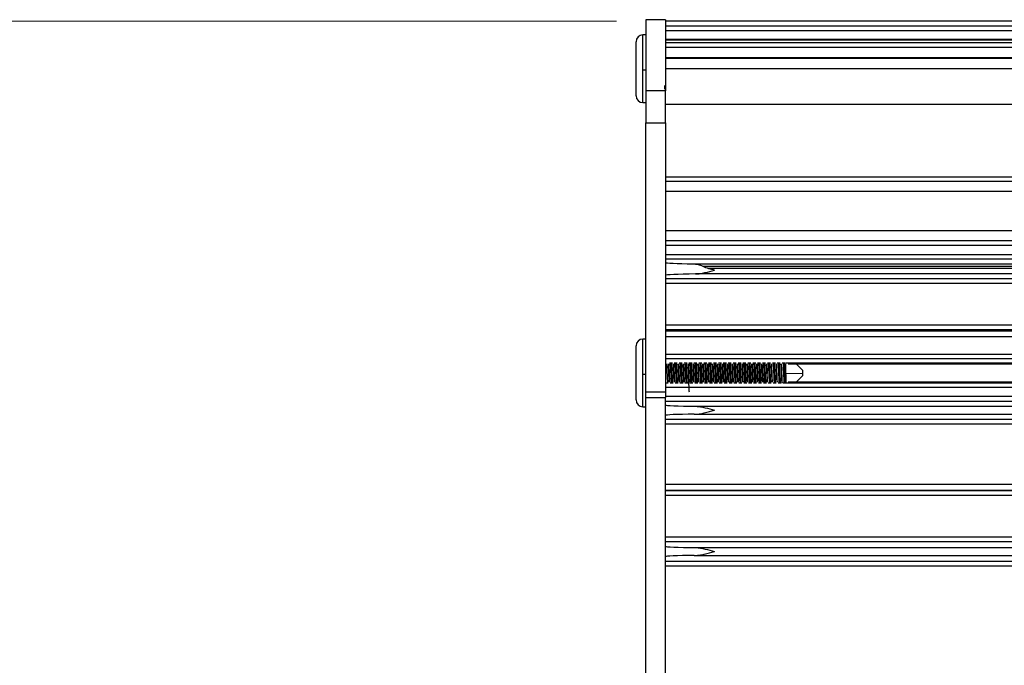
# Model space of a CAD drawing. Header units: millimetres. Extents: x 5 to 589, y 5 to 415.
# Tile 15 of 35: x 143 to 163, y 288 to 301. Entities that reach past the tile are written whole.
import ezdxf

# ---------------------------------------------------------------- set-up
doc = ezdxf.new("R2010")
doc.units = ezdxf.units.MM
doc.linetypes.add('SLD-Continua', pattern=[0])
doc.styles.add('SLDTEXTSTYLE1', font='GOTHIC.TTF', dxfattribs={"width": 0.913})
doc.dimstyles.new('SLDDIMSTYLE1', dxfattribs={"dimtxt": 3.5, "dimasz": 3.302, "dimexe": 0, "dimexo": 0.0625, "dimgap": 0.875, "dimtad": 1, "dimdec": 0, "dimlfac": 5, "dimrnd": 1e-09, "dimzin": 12, "dimdsep": 46, "dimtxsty": 'SLDTEXTSTYLE1', "dimsah": 1, "dimcen": 0.09, "dimadec": 0, "dimazin": 3, "dimtfac": 1, "dimtdec": 0, "dimtofl": 0, "dimtmove": 0, "dimatfit": 3, "dimfxl": 1, "dimfrac": 2, "dimtolj": 1, "dimtzin": 12, "dimarcsym": 0})

# ---------------------------------------------------------------- blocks, each defined once
blk = doc.blocks.new('_D_2')
at = {"color": 7, "linetype": 'SLD-Continua', "lineweight": 0}
for p, q in [((155.277, 301.171), (126.498, 301.171)), ((127.498, 301.171), (127.498, 211.031)), ((221.277, 211.031), (126.498, 211.031))]:
    blk.add_line(p, q, dxfattribs=at)
at = {"color": 7, "linetype": 'SLD-Continua', "lineweight": 18}
for points in [[(127.498, 301.171), (126.99, 297.869), (128.006, 297.869)], [(127.498, 211.031), (128.006, 214.333), (126.99, 214.333)]]:
    blk.add_solid(points, dxfattribs=at)
at = {"color": 7, "linetype": 'SLD-Continua', "lineweight": 18, "insert": (123.027, 252.222), "char_height": 3.5, "attachment_point": 1, "rotation": 90, "style": 'SLDTEXTSTYLE1'}
blk.add_mtext('451', dxfattribs=at)

msp = doc.modelspace()

# ---------------------------------------------------------------- linework, layer by layer
at = {"color": 7, "linetype": 'SLD-Continua', "lineweight": 25}
for p, q in [((156.2772, 301.2016), (155.8772, 301.2016)), ((155.8772, 301.2016), (155.8772, 299.7489)), ((156.2772, 301.2016), (156.2772, 299.7489)), ((292.8772, 301.1714), (156.2772, 301.1714)), ((292.8772, 301.1712), (156.2772, 301.1712)), ((156.2772, 301.0748), (292.8772, 301.0748)), ((155.8772, 300.8916), (155.8172, 300.8916)), ((155.8172, 300.1778), (155.8172, 300.8916)), ((292.8772, 300.976), (156.2772, 300.976)), ((155.6772, 299.6516), (155.6772, 300.7516)), ((292.8772, 300.7948), (156.2772, 300.7948)), ((156.2772, 300.791), (292.8772, 300.791)), ((292.8772, 300.7322), (156.2772, 300.7322)), ((292.8772, 300.6365), (156.2772, 300.6365)), ((292.8772, 300.4212), (156.2772, 300.4212)), ((292.8772, 300.4141), (156.2772, 300.4141)), ((292.8772, 300.2012), (156.2772, 300.2012)), ((155.8172, 300.1778), (155.8772, 300.1778)), ((155.8172, 299.5116), (155.8172, 300.1778)), ((156.2772, 299.7489), (155.8772, 299.7489)), ((155.8772, 299.7489), (155.8772, 299.0969)), ((156.2772, 299.0969), (156.2772, 299.7489)), ((155.8172, 299.5116), (155.8772, 299.5116)), ((292.8772, 299.474), (156.2772, 299.474)), ((155.8772, 299.0969), (156.2772, 299.0969)), ((155.8772, 293.6198), (155.8772, 299.0969)), ((156.2772, 299.0969), (156.2772, 293.6198)), ((156.2772, 298.0016), (292.8772, 298.0016)), ((292.8772, 297.9016), (156.2772, 297.9016)), ((292.8772, 297.7016), (156.2772, 297.7016)), ((156.2772, 296.9016), (292.8772, 296.9016)), ((156.2772, 296.7016), (292.8772, 296.7016)), ((292.8772, 296.6016), (156.2772, 296.6016)), ((156.2772, 296.4187), (292.8772, 296.4187)), ((292.8772, 296.3187), (156.2772, 296.3187)), ((156.8428, 296.2256), (292.3116, 296.2256)), ((157.0378, 296.1793), (292.1165, 296.1793)), ((292.2635, 296.0188), (156.8908, 296.0188)), ((291.9977, 296.1322), (157.1566, 296.1322)), ((156.2772, 295.9244), (292.8772, 295.9244)), ((292.8772, 295.8245), (156.2772, 295.8245)), ((156.2772, 294.9787), (292.8772, 294.9787)), ((292.8772, 294.8787), (156.2772, 294.8787)), ((156.2772, 294.8598), (292.8772, 294.8598)), ((155.8772, 294.6916), (155.8172, 294.6916)), ((155.8172, 293.9778), (155.8172, 294.6916)), ((292.8772, 294.7399), (156.2772, 294.7399)), ((155.6772, 293.4516), (155.6772, 294.5516)), ((156.2772, 294.384), (292.8772, 294.384)), ((156.2772, 294.2974), (292.8772, 294.2974)), ((156.4179, 294.2004), (156.3563, 294.2004)), ((156.5179, 294.2004), (156.4563, 294.2004)), ((156.6179, 294.2004), (156.5563, 294.2004)), ((156.7179, 294.2004), (156.6563, 294.2004)), ((156.8179, 294.2004), (156.7563, 294.2004)), ((156.9179, 294.2004), (156.8563, 294.2004)), ((157.0179, 294.2004), (156.9563, 294.2004)), ((157.1179, 294.2004), (157.0563, 294.2004)), ((157.2179, 294.2004), (157.1563, 294.2004)), ((157.3179, 294.2004), (157.2563, 294.2004)), ((157.4179, 294.2004), (157.3563, 294.2004)), ((157.5179, 294.2004), (157.4563, 294.2004)), ((157.6179, 294.2004), (157.5563, 294.2004)), ((157.7179, 294.2004), (157.6563, 294.2004)), ((157.8179, 294.2004), (157.7563, 294.2004)), ((157.9179, 294.2004), (157.8563, 294.2004)), ((158.0179, 294.2004), (157.9563, 294.2004)), ((158.1179, 294.2004), (158.0563, 294.2004)), ((158.2179, 294.2004), (158.1563, 294.2004)), ((158.3179, 294.2004), (158.2563, 294.2004)), ((158.4179, 294.2004), (158.3563, 294.2004)), ((158.5179, 294.2004), (158.4563, 294.2004)), ((158.6179, 294.2004), (158.5563, 294.2004)), ((158.7179, 294.2004), (158.6563, 294.2004)), ((290.4248, 294.2004), (158.7296, 294.2004)), ((158.7793, 294.187), (290.375, 294.187)), ((159.0772, 294.0516), (158.9418, 294.187)), ((155.8172, 293.9778), (155.8772, 293.9778)), ((155.8172, 293.3116), (155.8172, 293.9778)), ((156.3397, 293.9871), (156.3522, 293.9871)), ((156.3522, 293.9871), (156.359, 293.8162)), ((156.4395, 293.9871), (156.4522, 293.9871)), ((156.5397, 293.9871), (156.5522, 293.9871)), ((156.6397, 293.9871), (156.6522, 293.9871)), ((156.7395, 293.9871), (156.7522, 293.9871)), ((156.8397, 293.9871), (156.8522, 293.9871)), ((156.9398, 293.9871), (156.9522, 293.9871)), ((156.9522, 293.9871), (156.959, 293.8162)), ((157.0397, 293.9871), (157.0522, 293.9871)), ((157.1395, 293.9871), (157.1522, 293.9871)), ((157.2397, 293.9871), (157.2522, 293.9871)), ((157.3397, 293.9871), (157.3522, 293.9871)), ((157.4394, 293.9871), (157.4522, 293.9871)), ((157.5399, 293.9871), (157.5522, 293.9871)), ((157.6398, 293.9871), (157.6522, 293.9871)), ((157.6522, 293.9871), (157.659, 293.8162)), ((157.7397, 293.9871), (157.7522, 293.9871)), ((157.7522, 293.9871), (157.759, 293.8162)), ((157.8402, 293.9871), (157.8522, 293.9871)), ((157.9397, 293.9871), (157.9522, 293.9871)), ((158.0397, 293.9871), (158.0522, 293.9871)), ((158.1395, 293.9871), (158.1522, 293.9871)), ((158.1522, 293.9871), (158.159, 293.8162)), ((158.2394, 293.9871), (158.2522, 293.9871)), ((158.2522, 293.9871), (158.259, 293.8162)), ((158.3398, 293.9871), (158.3522, 293.9871)), ((158.4397, 293.9871), (158.4522, 293.9871)), ((158.5392, 293.9871), (158.5522, 293.9871)), ((158.6397, 293.9871), (158.6522, 293.9871)), ((158.7278, 293.9878), (159.0772, 293.9998)), ((159.0772, 293.9998), (159.0772, 294.0516)), ((159.0772, 293.9516), (159.0772, 293.9998)), ((156.2772, 293.8028), (156.3346, 293.8028)), ((156.3729, 293.8028), (156.4346, 293.8028)), ((156.4729, 293.8028), (156.5346, 293.8028)), ((156.5729, 293.8028), (156.6346, 293.8028)), ((156.6729, 293.8028), (156.7346, 293.8028)), ((156.7729, 293.8028), (156.8346, 293.8028)), ((156.8729, 293.8028), (156.9346, 293.8028)), ((156.9729, 293.8028), (157.0346, 293.8028)), ((157.0729, 293.8028), (157.1346, 293.8028)), ((157.1729, 293.8028), (157.2346, 293.8028)), ((157.2729, 293.8028), (157.3346, 293.8028)), ((157.3729, 293.8028), (157.4346, 293.8028)), ((157.4729, 293.8028), (157.5346, 293.8028)), ((157.5729, 293.8028), (157.6346, 293.8028)), ((157.6729, 293.8028), (157.7346, 293.8028)), ((157.7729, 293.8028), (157.8346, 293.8028)), ((157.8729, 293.8028), (157.9346, 293.8028)), ((157.9729, 293.8028), (158.0346, 293.8028)), ((158.0729, 293.8028), (158.1346, 293.8028)), ((158.1729, 293.8028), (158.2346, 293.8028)), ((158.2729, 293.8028), (158.3346, 293.8028)), ((158.3729, 293.8028), (158.4346, 293.8028)), ((158.4729, 293.8028), (158.5346, 293.8028)), ((158.5729, 293.8028), (158.6346, 293.8028)), ((158.6729, 293.8028), (290.4481, 293.8028)), ((290.375, 293.8162), (158.7793, 293.8162)), ((158.9418, 293.8162), (159.0772, 293.9516)), ((155.8772, 293.6198), (156.2772, 293.6198)), ((155.8772, 293.5011), (155.8772, 293.6198)), ((292.8772, 293.7058), (156.2772, 293.7058)), ((156.2772, 293.6198), (156.2772, 293.5011)), ((155.8772, 293.5011), (156.2772, 293.5011)), ((155.8772, 255.796), (155.8772, 293.5011)), ((156.2772, 293.5305), (292.8772, 293.5305)), ((156.2772, 255.796), (156.2772, 293.5011)), ((292.8772, 293.4173), (156.2772, 293.4173)), ((155.8172, 293.3116), (155.8772, 293.3116)), ((156.8964, 293.3214), (292.258, 293.3214)), ((156.2772, 293.0591), (292.8772, 293.0591)), ((156.8644, 293.1616), (292.2899, 293.1616)), ((292.8772, 292.9591), (156.2772, 292.9591)), ((156.2772, 291.7328), (292.8772, 291.7328)), ((156.2772, 291.6128), (292.8772, 291.6128)), ((156.2772, 291.6044), (292.8772, 291.6044)), ((292.8772, 291.5045), (156.2772, 291.5045)), ((156.2772, 290.6587), (292.8772, 290.6587)), ((292.8772, 290.5587), (156.2772, 290.5587)), ((156.8964, 290.4414), (292.258, 290.4414)), ((156.2772, 290.1644), (286.0691, 290.1644)), ((156.8644, 290.2816), (292.2899, 290.2816)), ((285.6899, 290.0645), (156.2772, 290.0645))]:
    msp.add_line(p, q, dxfattribs=at)
at = {"color": 7, "linetype": 'SLD-Continua', "lineweight": 25, "flags": 128}
msp.add_lwpolyline([(158.6317, 294.187), (158.634, 294.1307), (158.6397, 293.9871), (158.6397, 293.9871), (158.6397, 293.9871)], dxfattribs=at)
at = {"color": 7, "linetype": 'SLD-Continua', "lineweight": 25}
for centre, start, end in [((155.8172, 300.7516), 90, 180), ((155.8172, 299.6516), 180, 270), ((155.8172, 294.5516), 90, 180), ((155.8172, 293.4516), 180, 270)]:
    msp.add_arc(centre, 0.14, start, end, dxfattribs=at)
for centre, ratio, start_param, end_param in [((157.2772, 296.2518), 0.0291262, 3.1415927, 4.2630055), ((157.2772, 295.9918), 0.0293193, 1.9674873, 3.1415927), ((157.2772, 293.3484), 0.0291262, 3.1415927, 4.3217245), ((157.2772, 293.1354), 0.0293193, 1.9962908, 3.1415927), ((157.2772, 290.4684), 0.0291262, 3.1415927, 4.3217245), ((157.2772, 290.2554), 0.0293193, 1.9962908, 3.1415927)]:
    msp.add_ellipse(centre, major_axis=(1, 0), ratio=ratio, start_param=start_param, end_param=end_param, dxfattribs=at)
for points, knots in [([(156.2543, 299.8608), (156.2553, 299.845), (156.2582, 299.8009), (156.2615, 299.7766), (156.2637, 299.7841), (156.2641, 299.7853)], [0, 0, 0, 0, 0.3223347, 0.8971645, 1, 1, 1, 1]), ([(156.8428, 296.2256), (156.8752, 296.2251), (156.9077, 296.2204), (156.9568, 296.2092), (156.9733, 296.2046), (157.006, 296.1937), (157.0223, 296.1876), (157.0378, 296.1793)], [0, 0, 0, 0, 0.5, 0.5, 0.75, 0.75, 1, 1, 1, 1]), ([(156.8908, 296.0188), (156.9222, 296.0192), (156.9537, 296.0227), (157.0175, 296.0326), (157.0498, 296.0393), (157.1468, 296.0619), (157.2123, 296.0805), (157.2772, 296.0988)], [0, 0, 0, 0, 0.25, 0.25, 0.5, 0.5, 1, 1, 1, 1]), ([(156.2994, 294.187), (156.3007, 294.1576), (156.3038, 294.0903), (156.3093, 293.9694), (156.3137, 293.8699), (156.316, 293.8259), (156.3165, 293.8162)], [0, 0, 0, 0, 0.2530602, 0.5814947, 0.9068424, 1, 1, 1, 1]), ([(156.3316, 294.187), (156.333, 294.152), (156.3357, 294.088), (156.3384, 294.0186), (156.3397, 293.9871)], [0, 0, 0, 0, 0.5465021, 1, 1, 1, 1]), ([(156.3443, 294.187), (156.3459, 294.1464), (156.3484, 294.0828), (156.3512, 294.0126), (156.3522, 293.9871)], [0, 0, 0, 0, 0.6370818, 1, 1, 1, 1]), ([(156.3744, 294.187), (156.3756, 294.1614), (156.3785, 294.0984), (156.3838, 293.9812), (156.3884, 293.8775), (156.3908, 293.8293), (156.3915, 293.8162)], [0, 0, 0, 0, 0.2242852, 0.5512462, 0.8769764, 1, 1, 1, 1]), ([(156.3994, 294.187), (156.4006, 294.1614), (156.4035, 294.0984), (156.4088, 293.9812), (156.4134, 293.8775), (156.4158, 293.8293), (156.4165, 293.8162)], [0, 0, 0, 0, 0.2242837, 0.5512446, 0.8769748, 1, 1, 1, 1]), ([(156.4317, 294.187), (156.4326, 294.1654), (156.4352, 294.1042), (156.4378, 294.0331), (156.4395, 293.9871)], [0, 0, 0, 0, 0.3539196, 1, 1, 1, 1]), ([(156.4443, 294.187), (156.4454, 294.158), (156.4479, 294.0946), (156.4507, 294.0249), (156.4522, 293.9871)], [0, 0, 0, 0, 0.4568052, 1, 1, 1, 1]), ([(156.4743, 294.187), (156.4754, 294.165), (156.4782, 294.1064), (156.4832, 293.9929), (156.4881, 293.8852), (156.4907, 293.8328), (156.4915, 293.8162)], [0, 0, 0, 0, 0.1956399, 0.5212917, 0.8475646, 1, 1, 1, 1]), ([(156.4993, 294.187), (156.5004, 294.165), (156.5032, 294.1064), (156.5082, 293.9929), (156.5131, 293.8852), (156.5157, 293.8328), (156.5165, 293.8162)], [0, 0, 0, 0, 0.1956381, 0.5212897, 0.8475627, 1, 1, 1, 1]), ([(156.5315, 294.187), (156.5327, 294.1591), (156.5354, 294.0962), (156.5381, 294.0262), (156.5397, 293.9871)], [0, 0, 0, 0, 0.4426991, 1, 1, 1, 1]), ([(156.5442, 294.187), (156.5456, 294.1519), (156.5481, 294.0892), (156.5509, 294.0184), (156.5522, 293.9871)], [0, 0, 0, 0, 0.5584234, 1, 1, 1, 1]), ([(156.5743, 294.187), (156.5752, 294.1685), (156.5778, 294.1143), (156.5827, 294.0047), (156.5878, 293.8931), (156.5905, 293.8364), (156.5915, 293.8162)], [0, 0, 0, 0, 0.1669748, 0.4914737, 0.8184418, 1, 1, 1, 1]), ([(156.5993, 294.187), (156.6002, 294.1685), (156.6028, 294.1143), (156.6077, 294.0047), (156.6128, 293.8931), (156.6155, 293.8364), (156.6165, 293.8162)], [0, 0, 0, 0, 0.1669726, 0.4914715, 0.8184396, 1, 1, 1, 1]), ([(156.6316, 294.187), (156.6316, 294.1868), (156.6327, 294.1636), (156.635, 294.1032), (156.6377, 294.0363), (156.6393, 293.9965), (156.6397, 293.9871)], [0, 0, 0, 0, 0.0037326, 0.4215315, 0.8639434, 1, 1, 1, 1]), ([(156.6441, 294.187), (156.6449, 294.1691), (156.6474, 294.1101), (156.6502, 294.0376), (156.6522, 293.9871)], [0, 0, 0, 0, 0.302474, 1, 1, 1, 1]), ([(156.6743, 294.187), (156.675, 294.172), (156.6775, 294.122), (156.6821, 294.0164), (156.6874, 293.9011), (156.6903, 293.84), (156.6914, 293.8162)], [0, 0, 0, 0, 0.1381371, 0.4616378, 0.7894513, 1, 1, 1, 1]), ([(156.6993, 294.187), (156.7, 294.172), (156.7025, 294.122), (156.7071, 294.0164), (156.7124, 293.9011), (156.7153, 293.84), (156.7164, 293.8162)], [0, 0, 0, 0, 0.1381346, 0.4616352, 0.7894488, 1, 1, 1, 1]), ([(156.7317, 294.187), (156.7321, 294.1788), (156.734, 294.1351), (156.7365, 294.0632), (156.7387, 294.0039), (156.7394, 293.9871)], [0, 0, 0, 0, 0.1417158, 0.7568715, 1, 1, 1, 1]), ([(156.7443, 294.187), (156.7443, 294.1852), (156.7469, 294.1314), (156.7496, 294.0581), (156.7522, 293.9871)], [0, 0, 0, 0, 0.0322625, 1, 1, 1, 1]), ([(156.7743, 294.187), (156.7749, 294.1754), (156.7772, 294.1296), (156.7816, 294.0281), (156.7871, 293.9092), (156.7901, 293.8437), (156.7914, 293.8162)], [0, 0, 0, 0, 0.1089679, 0.4316288, 0.7604416, 1, 1, 1, 1]), ([(156.7993, 294.187), (156.7999, 294.1754), (156.8022, 294.1296), (156.8066, 294.0282), (156.8121, 293.9092), (156.8151, 293.8437), (156.8164, 293.8162)], [0, 0, 0, 0, 0.108965, 0.4316259, 0.7604387, 1, 1, 1, 1]), ([(156.8319, 294.187), (156.8333, 294.1528), (156.836, 294.089), (156.8386, 294.0194), (156.8398, 293.9871)], [0, 0, 0, 0, 0.53559274, 1, 1, 1, 1]), ([(156.8443, 294.187), (156.8452, 294.1646), (156.8476, 294.1026), (156.8504, 294.0322), (156.8522, 293.9871)], [0, 0, 0, 0, 0.3605794, 1, 1, 1, 1]), ([(156.8743, 294.187), (156.8747, 294.1787), (156.8769, 294.1371), (156.881, 294.0398), (156.8867, 293.9174), (156.8899, 293.8475), (156.8914, 293.8162)], [0, 0, 0, 0, 0.0792975, 0.4012864, 0.7312618, 1, 1, 1, 1]), ([(156.8993, 294.187), (156.8997, 294.1787), (156.9019, 294.1371), (156.906, 294.0398), (156.9117, 293.9174), (156.9149, 293.8475), (156.9164, 293.8162)], [0, 0, 0, 0, 0.0792942, 0.4012831, 0.7312586, 1, 1, 1, 1]), ([(156.9319, 294.187), (156.933, 294.1621), (156.9355, 294.1037), (156.9381, 294.0331), (156.9397, 293.9915), (156.9398, 293.9871)], [0, 0, 0, 0, 0.3982259, 0.93638, 1, 1, 1, 1]), ([(156.9442, 294.187), (156.9445, 294.1812), (156.9462, 294.1409), (156.9489, 294.0703), (156.9513, 294.0084), (156.9522, 293.9871)], [0, 0, 0, 0, 0.1001651, 0.6910499, 1, 1, 1, 1]), ([(156.9743, 294.187), (156.9746, 294.182), (156.9767, 294.1444), (156.9805, 294.0513), (156.9863, 293.9257), (156.9897, 293.8514), (156.9914, 293.8162)], [0, 0, 0, 0, 0.0489402, 0.3704404, 0.7017577, 1, 1, 1, 1]), ([(156.9993, 294.187), (156.9996, 294.182), (157.0017, 294.1444), (157.0055, 294.0513), (157.0113, 293.9257), (157.0147, 293.8514), (157.0164, 293.8162)], [0, 0, 0, 0, 0.0489365, 0.3704366, 0.7017541, 1, 1, 1, 1]), ([(157.0316, 294.187), (157.0318, 294.1832), (157.0331, 294.1544), (157.0356, 294.0913), (157.0381, 294.0272), (157.0395, 293.9917), (157.0397, 293.9871)], [0, 0, 0, 0, 0.0642809, 0.4853709, 0.9331322, 1, 1, 1, 1]), ([(157.0443, 294.187), (157.0453, 294.1611), (157.0478, 294.0984), (157.0505, 294.0283), (157.0522, 293.9871)], [0, 0, 0, 0, 0.4123442, 1, 1, 1, 1]), ([(157.0744, 294.187), (157.0745, 294.1852), (157.0764, 294.1516), (157.0799, 294.0619), (157.0859, 293.9377), (157.0896, 293.8491), (157.0914, 293.8166), (157.0914, 293.8162)], [0, 0, 0, 0, 0.0174883, 0.3386154, 0.6712137, 0.9954764, 1, 1, 1, 1]), ([(157.0994, 294.187), (157.0995, 294.1852), (157.1014, 294.1516), (157.1049, 294.0619), (157.1109, 293.9377), (157.1146, 293.8491), (157.1164, 293.8166), (157.1164, 293.8162)], [0, 0, 0, 0, 0.0174841, 0.338611, 0.6712092, 0.995472, 1, 1, 1, 1]), ([(157.1318, 294.187), (157.1333, 294.1489), (157.1359, 294.0849), (157.1384, 294.0153), (157.1395, 293.9871)], [0, 0, 0, 0, 0.5949594, 1, 1, 1, 1]), ([(157.1442, 294.187), (157.1446, 294.177), (157.1471, 294.1194), (157.1499, 294.047), (157.1522, 293.9871)], [0, 0, 0, 0, 0.1732468, 1, 1, 1, 1]), ([(157.1745, 294.187), (157.1761, 294.1507), (157.1795, 294.0751), (157.1854, 293.9483), (157.1893, 293.8563), (157.1912, 293.8199), (157.1914, 293.8162)], [0, 0, 0, 0, 0.3065339, 0.6381395, 0.9632528, 1, 1, 1, 1]), ([(157.1995, 294.187), (157.2011, 294.1507), (157.2045, 294.0751), (157.2104, 293.9483), (157.2143, 293.8563), (157.2162, 293.8199), (157.2164, 293.8162)], [0, 0, 0, 0, 0.3065297, 0.638135, 0.9632482, 1, 1, 1, 1]), ([(157.2316, 294.187), (157.2318, 294.1819), (157.2336, 294.1433), (157.2363, 294.0725), (157.2388, 294.0099), (157.2397, 293.9871)], [0, 0, 0, 0, 0.0889878, 0.6690218, 1, 1, 1, 1]), ([(157.2442, 294.187), (157.2445, 294.181), (157.247, 294.1246), (157.2497, 294.052), (157.2522, 293.9871)], [0, 0, 0, 0, 0.1066853, 1, 1, 1, 1]), ([(157.2744, 294.187), (157.2759, 294.1545), (157.2791, 294.0834), (157.2848, 293.9598), (157.289, 293.8637), (157.2911, 293.8232), (157.2915, 293.8162)], [0, 0, 0, 0, 0.2771172, 0.6069074, 0.9320694, 1, 1, 1, 1]), ([(157.2994, 294.187), (157.3009, 294.1545), (157.3041, 294.0834), (157.3098, 293.9598), (157.314, 293.8637), (157.3161, 293.8232), (157.3165, 293.8162)], [0, 0, 0, 0, 0.2771128, 0.6069027, 0.9320646, 1, 1, 1, 1]), ([(157.3314, 294.187), (157.3322, 294.1698), (157.3342, 294.1274), (157.3369, 294.0565), (157.3389, 294.007), (157.3397, 293.9871)], [0, 0, 0, 0, 0.29000156, 0.71500977, 1, 1, 1, 1]), ([(157.3443, 294.187), (157.3444, 294.1849), (157.3469, 294.1299), (157.3496, 294.0571), (157.3522, 293.9871)], [0, 0, 0, 0, 0.0380563, 1, 1, 1, 1]), ([(157.3744, 294.187), (157.3757, 294.1583), (157.3788, 294.0917), (157.3842, 293.9714), (157.3887, 293.8712), (157.391, 293.8265), (157.3915, 293.8162)], [0, 0, 0, 0, 0.2481168, 0.5762868, 0.9016881, 1, 1, 1, 1]), ([(157.3994, 294.187), (157.4007, 294.1583), (157.4038, 294.0917), (157.4092, 293.9715), (157.4137, 293.8712), (157.416, 293.8265), (157.4165, 293.8162)], [0, 0, 0, 0, 0.248112, 0.5762818, 0.9016831, 1, 1, 1, 1]), ([(157.4318, 294.187), (157.4328, 294.1629), (157.4352, 294.1031), (157.4378, 294.0313), (157.4393, 293.989), (157.4394, 293.9871)], [0, 0, 0, 0, 0.3910207, 0.9727666, 1, 1, 1, 1]), ([(157.4443, 294.187), (157.4455, 294.1566), (157.448, 294.0928), (157.4507, 294.0234), (157.4522, 293.9871)], [0, 0, 0, 0, 0.4773867, 1, 1, 1, 1]), ([(157.4744, 294.187), (157.4755, 294.162), (157.4784, 294.0998), (157.4837, 293.9832), (157.4884, 293.8788), (157.4908, 293.8299), (157.4915, 293.8162)], [0, 0, 0, 0, 0.2193738, 0.5460992, 0.8719112, 1, 1, 1, 1]), ([(157.4994, 294.187), (157.5005, 294.162), (157.5034, 294.0998), (157.5087, 293.9832), (157.5134, 293.8788), (157.5158, 293.8299), (157.5165, 293.8162)], [0, 0, 0, 0, 0.2193687, 0.5460939, 0.871906, 1, 1, 1, 1]), ([(157.5322, 294.187), (157.5329, 294.1695), (157.5347, 294.1257), (157.5373, 294.057), (157.5392, 294.0075), (157.5399, 293.9871)], [0, 0, 0, 0, 0.282199, 0.7049799, 1, 1, 1, 1]), ([(157.5443, 294.187), (157.5454, 294.1598), (157.5477, 294.0989), (157.5505, 294.0287), (157.5521, 293.9894), (157.5522, 293.9871)], [0, 0, 0, 0, 0.4300534, 0.9661856, 1, 1, 1, 1]), ([(157.5743, 294.187), (157.5753, 294.1656), (157.5781, 294.1077), (157.5831, 293.9949), (157.588, 293.8865), (157.5906, 293.8334), (157.5915, 293.8162)], [0, 0, 0, 0, 0.1907358, 0.5161791, 0.8425604, 1, 1, 1, 1]), ([(157.5993, 294.187), (157.6003, 294.1656), (157.6031, 294.1077), (157.6081, 293.9949), (157.613, 293.8865), (157.6156, 293.8334), (157.6165, 293.8162)], [0, 0, 0, 0, 0.1907304, 0.5161735, 0.8425549, 1, 1, 1, 1]), ([(157.6319, 294.187), (157.6326, 294.1717), (157.6348, 294.1213), (157.6374, 294.0499), (157.6393, 293.9983), (157.6398, 293.9871)], [0, 0, 0, 0, 0.2551425, 0.8382939, 1, 1, 1, 1]), ([(157.6443, 294.187), (157.6452, 294.1641), (157.6474, 294.108), (157.6502, 294.0377), (157.6519, 293.994), (157.6522, 293.9871)], [0, 0, 0, 0, 0.3662882, 0.899767, 1, 1, 1, 1]), ([(157.6743, 294.187), (157.6752, 294.1691), (157.6778, 294.1156), (157.6826, 294.0067), (157.6877, 293.8944), (157.6904, 293.837), (157.6914, 293.8162)], [0, 0, 0, 0, 0.162052, 0.486369, 0.8134712, 1, 1, 1, 1]), ([(157.6993, 294.187), (157.7002, 294.1691), (157.7028, 294.1156), (157.7076, 294.0067), (157.7127, 293.8944), (157.7154, 293.837), (157.7164, 293.8162)], [0, 0, 0, 0, 0.1620463, 0.4863631, 0.8134654, 1, 1, 1, 1]), ([(157.7317, 294.187), (157.7323, 294.1729), (157.7341, 294.1305), (157.7368, 294.0616), (157.7389, 294.0084), (157.7397, 293.9871)], [0, 0, 0, 0, 0.2289268, 0.691514, 1, 1, 1, 1]), ([(157.7443, 294.187), (157.745, 294.1683), (157.747, 294.1169), (157.7498, 294.0468), (157.7517, 293.9986), (157.7522, 293.9871)], [0, 0, 0, 0, 0.3026641, 0.833611, 1, 1, 1, 1]), ([(157.7743, 294.187), (157.775, 294.1726), (157.7775, 294.1233), (157.782, 294.0184), (157.7874, 293.9024), (157.7903, 293.8407), (157.7914, 293.8162)], [0, 0, 0, 0, 0.1331691, 0.4565146, 0.7844881, 1, 1, 1, 1]), ([(157.7993, 294.187), (157.8, 294.1726), (157.8025, 294.1233), (157.807, 294.0184), (157.8124, 293.9024), (157.8153, 293.8407), (157.8164, 293.8162)], [0, 0, 0, 0, 0.133163, 0.4565083, 0.784482, 1, 1, 1, 1]), ([(157.832, 294.187), (157.8326, 294.1739), (157.8353, 294.1175), (157.838, 294.0433), (157.8401, 293.9894), (157.8402, 293.9871)], [0, 0, 0, 0, 0.2239007, 0.9673403, 1, 1, 1, 1]), ([(157.8443, 294.187), (157.8448, 294.1724), (157.8467, 294.1258), (157.8494, 294.0558), (157.8515, 294.0032), (157.8522, 293.9871)], [0, 0, 0, 0, 0.2389596, 0.7675869, 1, 1, 1, 1]), ([(157.8743, 294.187), (157.8748, 294.176), (157.8772, 294.1309), (157.8815, 294.0301), (157.887, 293.9106), (157.8901, 293.8444), (157.8914, 293.8162)], [0, 0, 0, 0, 0.1039265, 0.42646, 0.75546, 1, 1, 1, 1]), ([(157.8993, 294.187), (157.8998, 294.176), (157.9022, 294.1309), (157.9065, 294.0302), (157.912, 293.9106), (157.9151, 293.8444), (157.9164, 293.8162)], [0, 0, 0, 0, 0.10392, 0.4264534, 0.7554536, 1, 1, 1, 1]), ([(157.9316, 294.187), (157.9321, 294.1744), (157.9338, 294.1356), (157.9365, 294.0672), (157.9387, 294.0123), (157.9397, 293.9871)], [0, 0, 0, 0, 0.2052167, 0.6343398, 1, 1, 1, 1]), ([(157.9443, 294.187), (157.9447, 294.1765), (157.9464, 294.1345), (157.9491, 294.0647), (157.9514, 294.0077), (157.9522, 293.9871)], [0, 0, 0, 0, 0.1748997, 0.7015155, 1, 1, 1, 1]), ([(157.9743, 294.187), (157.9747, 294.1793), (157.9769, 294.1383), (157.9809, 294.0418), (157.9866, 293.9188), (157.9899, 293.8482), (157.9914, 293.8162)], [0, 0, 0, 0, 0.0741521, 0.3960438, 0.7262358, 1, 1, 1, 1]), ([(157.9993, 294.187), (157.9997, 294.1793), (158.0019, 294.1384), (158.0059, 294.0418), (158.0116, 293.9188), (158.0149, 293.8482), (158.0164, 293.8162)], [0, 0, 0, 0, 0.0741452, 0.3960367, 0.726229, 1, 1, 1, 1]), ([(158.0316, 294.187), (158.0319, 294.1793), (158.0334, 294.146), (158.0361, 294.0781), (158.0385, 294.0179), (158.0397, 293.9871)], [0, 0, 0, 0, 0.1284885, 0.553003, 1, 1, 1, 1]), ([(158.0443, 294.187), (158.0454, 294.1581), (158.0479, 294.0951), (158.0507, 294.0249), (158.0522, 293.9875), (158.0522, 293.9871)], [0, 0, 0, 0, 0.4565539, 0.9938004, 1, 1, 1, 1]), ([(158.0744, 294.187), (158.0746, 294.1826), (158.0766, 294.1456), (158.0804, 294.0533), (158.0863, 293.9271), (158.0897, 293.852), (158.0914, 293.8162)], [0, 0, 0, 0, 0.043657, 0.3650936, 0.6966604, 1, 1, 1, 1]), ([(158.0994, 294.187), (158.0996, 294.1826), (158.1016, 294.1456), (158.1054, 294.0533), (158.1113, 293.9271), (158.1147, 293.852), (158.1164, 293.8162)], [0, 0, 0, 0, 0.0436496, 0.365086, 0.6966531, 1, 1, 1, 1]), ([(158.1318, 294.187), (158.1335, 294.1461), (158.136, 294.0818), (158.1386, 294.0124), (158.1395, 293.9871)], [0, 0, 0, 0, 0.6348021, 1, 1, 1, 1]), ([(158.1443, 294.187), (158.1453, 294.1624), (158.1475, 294.1042), (158.1503, 294.034), (158.152, 293.9921), (158.1522, 293.9871)], [0, 0, 0, 0, 0.3926768, 0.9272452, 1, 1, 1, 1]), ([(158.1744, 294.187), (158.1745, 294.1858), (158.1764, 294.1528), (158.1798, 294.0638), (158.1858, 293.9397), (158.1895, 293.8503), (158.1913, 293.8172), (158.1914, 293.8162)], [0, 0, 0, 0, 0.01193657, 0.33279496, 0.66535126, 0.9898838, 1, 1, 1, 1]), ([(158.1994, 294.187), (158.1995, 294.1858), (158.2014, 294.1528), (158.2048, 294.0638), (158.2108, 293.9397), (158.2145, 293.8503), (158.2163, 293.8172), (158.2164, 293.8162)], [0, 0, 0, 0, 0.01192834, 0.33278634, 0.66534257, 0.9898755, 1, 1, 1, 1]), ([(158.2315, 294.187), (158.2322, 294.1685), (158.2342, 294.1224), (158.2368, 294.0534), (158.2387, 294.0049), (158.2394, 293.9871)], [0, 0, 0, 0, 0.2969636, 0.7416869, 1, 1, 1, 1]), ([(158.2443, 294.187), (158.2451, 294.1666), (158.2472, 294.1132), (158.25, 294.043), (158.2518, 293.9967), (158.2522, 293.9871)], [0, 0, 0, 0, 0.3290182, 0.8609937, 1, 1, 1, 1]), ([(158.2745, 294.187), (158.2761, 294.1513), (158.2794, 294.0765), (158.2853, 293.9502), (158.2892, 293.8576), (158.2912, 293.8204), (158.2915, 293.8162)], [0, 0, 0, 0, 0.3014588, 0.6327384, 0.9578455, 1, 1, 1, 1]), ([(158.2995, 294.187), (158.3011, 294.1513), (158.3044, 294.0765), (158.3103, 293.9502), (158.3142, 293.8576), (158.3162, 293.8204), (158.3165, 293.8162)], [0, 0, 0, 0, 0.3014509, 0.6327301, 0.9578371, 1, 1, 1, 1]), ([(158.3319, 294.187), (158.3333, 294.1545), (158.3359, 294.0913), (158.3386, 294.0212), (158.3398, 293.9871)], [0, 0, 0, 0, 0.5145707, 1, 1, 1, 1]), ([(158.3443, 294.187), (158.3452, 294.1643), (158.3476, 294.1024), (158.3504, 294.0318), (158.3522, 293.9871)], [0, 0, 0, 0, 0.3661598, 1, 1, 1, 1]), ([(158.3744, 294.187), (158.3759, 294.1552), (158.3791, 294.0848), (158.3847, 293.9618), (158.3889, 293.865), (158.3911, 293.8237), (158.3915, 293.8162)], [0, 0, 0, 0, 0.272125, 0.6016245, 0.9268145, 1, 1, 1, 1]), ([(158.3994, 294.187), (158.4009, 294.1552), (158.4041, 294.0848), (158.4097, 293.9618), (158.4139, 293.865), (158.4161, 293.8237), (158.4165, 293.8162)], [0, 0, 0, 0, 0.272117, 0.601616, 0.9268061, 1, 1, 1, 1]), ([(158.4319, 294.187), (158.4323, 294.1769), (158.4339, 294.1407), (158.4365, 294.0724), (158.4387, 294.0148), (158.4398, 293.9871)], [0, 0, 0, 0, 0.1663621, 0.5986089, 1, 1, 1, 1]), ([(158.4522, 293.9871), (158.4511, 294.0136), (158.4483, 294.0842), (158.4458, 294.1475), (158.4442, 294.187)], [0, 0, 0, 0, 0.3747729, 1, 1, 1, 1]), ([(158.4744, 294.187), (158.4757, 294.1589), (158.4787, 294.093), (158.4842, 293.9735), (158.4886, 293.8725), (158.4909, 293.8271), (158.4915, 293.8162)], [0, 0, 0, 0, 0.2431797, 0.5710903, 0.8965502, 1, 1, 1, 1]), ([(158.4994, 294.187), (158.5007, 294.1589), (158.5037, 294.0931), (158.5092, 293.9735), (158.5136, 293.8725), (158.5159, 293.8271), (158.5165, 293.8162)], [0, 0, 0, 0, 0.2431714, 0.5710816, 0.8965416, 1, 1, 1, 1]), ([(158.5313, 294.187), (158.5316, 294.1817), (158.5329, 294.1517), (158.5355, 294.0839), (158.5379, 294.0212), (158.5392, 293.9871)], [0, 0, 0, 0, 0.0887664, 0.5057731, 1, 1, 1, 1]), ([(158.5522, 293.9871), (158.5501, 294.0406), (158.5473, 294.1125), (158.5448, 294.1719), (158.5442, 294.187)], [0, 0, 0, 0, 0.7453501, 1, 1, 1, 1]), ([(158.5744, 294.187), (158.5755, 294.1626), (158.5784, 294.1011), (158.5836, 293.9852), (158.5883, 293.8801), (158.5908, 293.8305), (158.5915, 293.8162)], [0, 0, 0, 0, 0.2144654, 0.5409599, 0.8668585, 1, 1, 1, 1]), ([(158.5994, 294.187), (158.6005, 294.1626), (158.6034, 294.1011), (158.6086, 293.9852), (158.6133, 293.8801), (158.6158, 293.8305), (158.6165, 293.8162)], [0, 0, 0, 0, 0.2144569, 0.540951, 0.8668497, 1, 1, 1, 1]), ([(158.6522, 293.9871), (158.6501, 294.0406), (158.6473, 294.1124), (158.6448, 294.1718), (158.6442, 294.187)], [0, 0, 0, 0, 0.744801, 1, 1, 1, 1]), ([(158.6743, 294.187), (158.6753, 294.1662), (158.678, 294.1091), (158.683, 293.9969), (158.688, 293.8879), (158.6906, 293.834), (158.6915, 293.8162)], [0, 0, 0, 0, 0.1858303, 0.5110697, 0.8375638, 1, 1, 1, 1]), ([(158.6993, 294.187), (158.7003, 294.1662), (158.703, 294.1091), (158.708, 293.9969), (158.713, 293.8879), (158.7156, 293.834), (158.7165, 293.8162)], [0, 0, 0, 0, 0.1858214, 0.5110605, 0.8375548, 1, 1, 1, 1]), ([(158.7226, 294.187), (158.7231, 294.1664), (158.7247, 294.106), (158.7266, 294.0337), (158.7278, 293.9882), (158.7278, 293.9878)], [0, 0, 0, 0, 0.33926147, 0.99483634, 1, 1, 1, 1]), ([(156.3397, 293.9871), (156.34, 293.979), (156.3415, 293.9414), (156.3438, 293.8822), (156.3458, 293.8358), (156.3467, 293.8162)], [0, 0, 0, 0, 0.1366078, 0.6344858, 1, 1, 1, 1]), ([(156.4395, 293.9871), (156.4396, 293.9837), (156.4415, 293.9322), (156.4438, 293.8691), (156.4459, 293.8227), (156.4462, 293.8162)], [0, 0, 0, 0, 0.0566021, 0.8669313, 1, 1, 1, 1]), ([(156.4522, 293.9871), (156.4544, 293.9287), (156.4568, 293.8666), (156.4589, 293.819), (156.459, 293.8162)], [0, 0, 0, 0, 0.9400892, 1, 1, 1, 1]), ([(156.5397, 293.9871), (156.5397, 293.9869), (156.5419, 293.9316), (156.5443, 293.8669), (156.5466, 293.8193), (156.5467, 293.8162)], [0, 0, 0, 0, 0.0036002, 0.9337557, 1, 1, 1, 1]), ([(156.5522, 293.9871), (156.5541, 293.9391), (156.5565, 293.8778), (156.5586, 293.8271), (156.5591, 293.8162)], [0, 0, 0, 0, 0.783742, 1, 1, 1, 1]), ([(156.6397, 293.9871), (156.6405, 293.9658), (156.6425, 293.9159), (156.6449, 293.8554), (156.6464, 293.824), (156.6468, 293.8162)], [0, 0, 0, 0, 0.3579093, 0.8406413, 1, 1, 1, 1]), ([(156.6522, 293.9871), (156.6537, 293.9489), (156.6561, 293.8887), (156.6582, 293.8355), (156.659, 293.8162)], [0, 0, 0, 0, 0.6350963, 1, 1, 1, 1]), ([(156.7394, 293.9871), (156.7404, 293.9595), (156.7433, 293.8822), (156.7484, 293.76), (156.7536, 293.6593), (156.7568, 293.6285), (156.7579, 293.6184)], [0, 0, 0, 0, 0.1739181, 0.4857286, 0.8300546, 1, 1, 1, 1]), ([(156.7522, 293.9871), (156.7544, 293.9272), (156.7568, 293.8647), (156.759, 293.8182), (156.759, 293.8162)], [0, 0, 0, 0, 0.9571455, 1, 1, 1, 1]), ([(156.8398, 293.9871), (156.84, 293.98), (156.8417, 293.9371), (156.8439, 293.877), (156.8459, 293.8307), (156.8465, 293.8162)], [0, 0, 0, 0, 0.1192983, 0.7233949, 1, 1, 1, 1]), ([(156.8522, 293.9871), (156.8537, 293.9478), (156.8561, 293.8873), (156.8583, 293.8346), (156.859, 293.8162)], [0, 0, 0, 0, 0.6498182, 1, 1, 1, 1]), ([(156.9398, 293.9871), (156.941, 293.9568), (156.9432, 293.8974), (156.9455, 293.8429), (156.9466, 293.8162)], [0, 0, 0, 0, 0.50960331, 1, 1, 1, 1]), ([(157.0397, 293.9871), (157.0407, 293.961), (157.0431, 293.9005), (157.0454, 293.8467), (157.0467, 293.8162)], [0, 0, 0, 0, 0.4322492, 1, 1, 1, 1]), ([(157.0522, 293.9871), (157.0522, 293.9851), (157.054, 293.9417), (157.0564, 293.8803), (157.0585, 293.8302), (157.059, 293.8162)], [0, 0, 0, 0, 0.033272, 0.7282111, 1, 1, 1, 1]), ([(157.1395, 293.9871), (157.1402, 293.9665), (157.1425, 293.9068), (157.1447, 293.8521), (157.1462, 293.8162)], [0, 0, 0, 0, 0.3439393, 1, 1, 1, 1]), ([(157.1522, 293.9871), (157.1543, 293.9325), (157.1567, 293.8705), (157.1588, 293.8219), (157.1591, 293.8162)], [0, 0, 0, 0, 0.8808112, 1, 1, 1, 1]), ([(157.2397, 293.9871), (157.2403, 293.9703), (157.2427, 293.9104), (157.245, 293.8556), (157.2467, 293.8162)], [0, 0, 0, 0, 0.2811028, 1, 1, 1, 1]), ([(157.2522, 293.9871), (157.2541, 293.9374), (157.2565, 293.8755), (157.2587, 293.8259), (157.2591, 293.8162)], [0, 0, 0, 0, 0.8025754, 1, 1, 1, 1]), ([(157.3397, 293.9871), (157.3401, 293.9756), (157.3425, 293.9161), (157.3448, 293.8608), (157.3467, 293.8162)], [0, 0, 0, 0, 0.1937699, 1, 1, 1, 1]), ([(157.3522, 293.9871), (157.3539, 293.9423), (157.3563, 293.8806), (157.3585, 293.83), (157.3591, 293.8162)], [0, 0, 0, 0, 0.7261688, 1, 1, 1, 1]), ([(157.4394, 293.9871), (157.441, 293.9436), (157.4433, 293.8822), (157.4456, 293.8311), (157.4463, 293.8162)], [0, 0, 0, 0, 0.7073961, 1, 1, 1, 1]), ([(157.4522, 293.9871), (157.4537, 293.9471), (157.4562, 293.8856), (157.4583, 293.8341), (157.4591, 293.8162)], [0, 0, 0, 0, 0.65096409, 1, 1, 1, 1]), ([(157.5399, 293.9871), (157.5403, 293.9774), (157.5418, 293.9368), (157.5441, 293.8773), (157.5459, 293.8329), (157.5466, 293.8162)], [0, 0, 0, 0, 0.16356261, 0.68342105, 1, 1, 1, 1]), ([(157.5522, 293.9871), (157.5536, 293.9509), (157.556, 293.891), (157.5582, 293.8374), (157.559, 293.8162)], [0, 0, 0, 0, 0.6030477, 1, 1, 1, 1]), ([(157.6398, 293.9871), (157.6408, 293.9608), (157.643, 293.9014), (157.6452, 293.8466), (157.6465, 293.8162)], [0, 0, 0, 0, 0.44413294, 1, 1, 1, 1]), ([(157.7397, 293.9871), (157.7402, 293.9739), (157.7419, 293.9317), (157.7442, 293.8712), (157.746, 293.8313), (157.7467, 293.8162)], [0, 0, 0, 0, 0.2215457, 0.7044789, 1, 1, 1, 1]), ([(157.8402, 293.9871), (157.842, 293.9379), (157.8443, 293.8764), (157.8466, 293.8262), (157.847, 293.8162)], [0, 0, 0, 0, 0.7989487, 1, 1, 1, 1]), ([(157.8522, 293.9871), (157.8545, 293.9278), (157.8569, 293.8669), (157.859, 293.8175), (157.859, 293.8162)], [0, 0, 0, 0, 0.97289957, 1, 1, 1, 1]), ([(157.9397, 293.9871), (157.9399, 293.9809), (157.9413, 293.946), (157.9437, 293.885), (157.9458, 293.8381), (157.9468, 293.8162)], [0, 0, 0, 0, 0.10384536, 0.58062531, 1, 1, 1, 1]), ([(157.9522, 293.9871), (157.9543, 293.9327), (157.9567, 293.8719), (157.9588, 293.8215), (157.959, 293.8162)], [0, 0, 0, 0, 0.8944807, 1, 1, 1, 1]), ([(158.0397, 293.9871), (158.0397, 293.9868), (158.0409, 293.9568), (158.0433, 293.8956), (158.0456, 293.8427), (158.0468, 293.8162)], [0, 0, 0, 0, 0.0047827, 0.4994486, 1, 1, 1, 1]), ([(158.0522, 293.9871), (158.0536, 293.95), (158.056, 293.8899), (158.0582, 293.8365), (158.059, 293.8162)], [0, 0, 0, 0, 0.6181603, 1, 1, 1, 1]), ([(158.1395, 293.9871), (158.1404, 293.9635), (158.1426, 293.9035), (158.1448, 293.8491), (158.1462, 293.8162)], [0, 0, 0, 0, 0.3932766, 1, 1, 1, 1]), ([(158.2394, 293.9871), (158.2399, 293.9732), (158.2417, 293.9266), (158.2439, 293.8669), (158.2457, 293.8273), (158.2462, 293.8162)], [0, 0, 0, 0, 0.2345982, 0.7854178, 1, 1, 1, 1]), ([(158.3398, 293.9871), (158.3404, 293.9722), (158.3426, 293.9129), (158.3449, 293.8576), (158.3466, 293.8162)], [0, 0, 0, 0, 0.25151225, 1, 1, 1, 1]), ([(158.359, 293.8162), (158.3574, 293.8569), (158.3552, 293.9116), (158.3528, 293.9718), (158.3522, 293.9871)], [0, 0, 0, 0, 0.74528954, 1, 1, 1, 1]), ([(158.4398, 293.9871), (158.4399, 293.9842), (158.4412, 293.9499), (158.4435, 293.8907), (158.4456, 293.839), (158.4466, 293.8162)], [0, 0, 0, 0, 0.0493632, 0.5806405, 1, 1, 1, 1]), ([(158.459, 293.8162), (158.459, 293.8164), (158.4568, 293.8628), (158.4545, 293.9251), (158.4522, 293.9871)], [0, 0, 0, 0, 0.0052648, 1, 1, 1, 1]), ([(158.5397, 293.9871), (158.5409, 293.9558), (158.5434, 293.8934), (158.5456, 293.8418), (158.5467, 293.8162)], [0, 0, 0, 0, 0.5029444, 1, 1, 1, 1]), ([(158.559, 293.8162), (158.559, 293.8179), (158.5568, 293.8649), (158.5544, 293.9271), (158.5522, 293.9871)], [0, 0, 0, 0, 0.0361722, 1, 1, 1, 1]), ([(158.6397, 293.9871), (158.6408, 293.959), (158.643, 293.9037), (158.6454, 293.8439), (158.6466, 293.819), (158.6467, 293.8162)], [0, 0, 0, 0, 0.4785634, 0.9415368, 1, 1, 1, 1]), ([(158.66, 293.794), (158.6596, 293.8025), (158.6575, 293.8487), (158.6549, 293.9194), (158.6526, 293.9767), (158.6522, 293.9871)], [0, 0, 0, 0, 0.1558983, 0.8459681, 1, 1, 1, 1]), ([(158.7278, 293.9878), (158.729, 293.9425), (158.7306, 293.8803), (158.7321, 293.8299), (158.7325, 293.8162)], [0, 0, 0, 0, 0.7276508, 1, 1, 1, 1]), ([(156.8644, 293.1621), (156.8977, 293.1604), (156.9313, 293.1629), (156.9996, 293.172), (157.0344, 293.1788), (157.1381, 293.2021), (157.2076, 293.2219), (157.2772, 293.2416)], [0, 0, 0, 0, 0.25, 0.25, 0.5, 0.5, 1, 1, 1, 1]), ([(156.8964, 293.3214), (156.9274, 293.3207), (156.9586, 293.3171), (157.0216, 293.3069), (157.0535, 293.3003), (157.1492, 293.2779), (157.2132, 293.2597), (157.2772, 293.2416)], [0, 0, 0, 0, 0.25, 0.25, 0.5, 0.5, 1, 1, 1, 1]), ([(156.8644, 290.2821), (156.8977, 290.2804), (156.9313, 290.2829), (156.9996, 290.292), (157.0344, 290.2988), (157.1381, 290.3221), (157.2076, 290.3419), (157.2772, 290.3616)], [0, 0, 0, 0, 0.25, 0.25, 0.5, 0.5, 1, 1, 1, 1]), ([(156.8964, 290.4414), (156.9274, 290.4407), (156.9586, 290.4371), (157.0216, 290.4269), (157.0535, 290.4203), (157.1492, 290.3979), (157.2132, 290.3797), (157.2772, 290.3616)], [0, 0, 0, 0, 0.25, 0.25, 0.5, 0.5, 1, 1, 1, 1])]:
    msp.add_open_spline(points, degree=3, knots=knots, dxfattribs=at)
for points in [[(157.0378, 296.1793), (157.0754, 296.1594), (157.1148, 296.1432), (157.1566, 296.1322)], [(157.1566, 296.1322), (157.1968, 296.1216), (157.237, 296.1102), (157.2772, 296.0988)]]:
    msp.add_open_spline(points, degree=3, dxfattribs=at)

# ---------------------------------------------------------------- dimensions: what is measured, and where the dimension line sits
at = {"color": 7, "linetype": 'SLD-Continua', "lineweight": 18}
dim = msp.add_linear_dim(base=(127.4978, 211.031), p1=(156.2772, 301.1712), p2=(222.2772, 211.031), angle=90, dimstyle='SLDDIMSTYLE1', dxfattribs=at)
dim.commit()
dim.dimension.update_dxf_attribs({"geometry": '_D_2', "text_midpoint": (127.4978, 256.1011), "dimtype": 160})

doc.saveas('drawing.dxf')
